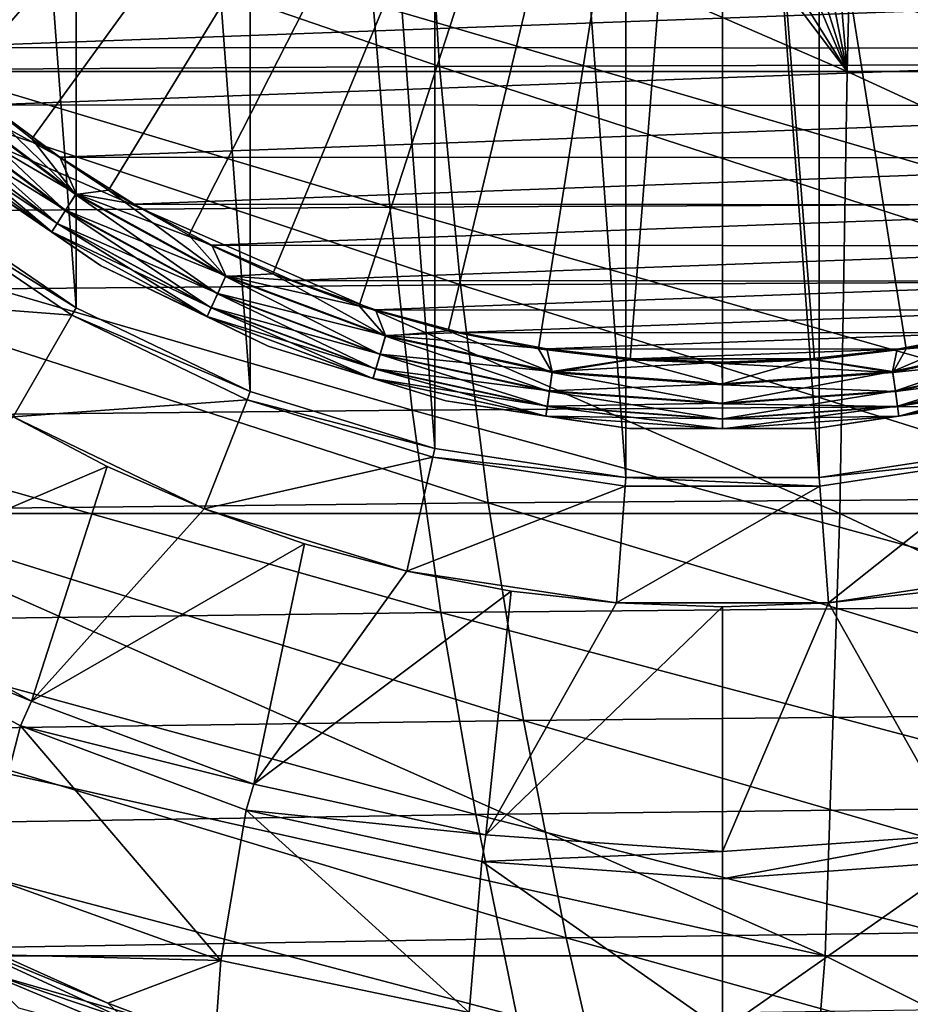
# Model space of a CAD drawing. Header units: metres. Extents: x -82 to 113, y -109 to 109.
# Tile 149 of 256: x 42.97 to 49.34, y -12.99 to -5.95. Entities that reach past the tile are written whole.
import ezdxf

# ---------------------------------------------------------------- set-up
doc = ezdxf.new("R2010")
doc.units = ezdxf.units.M
doc.layers.add('solid_20_382_013_XXX', color=7, linetype='CONTINUOUS')

msp = doc.modelspace()

# ---------------------------------------------------------------- linework, layer by layer
at = {"layer": 'solid_20_382_013_XXX'}
for points in [[(47.30872, -9.224131, -77), (45.9417, 9.018087, -77), (47.308769, 9.224134, -77)], [(47.30872, -9.224131, -77), (47.308769, 9.224134, -77), (48.691231, -9.224134, -77)], [(48.691231, -9.224134, -77), (47.308769, 9.224134, -77), (48.69128, 9.224131, -77)], [(48.691231, -9.224134, -77), (48.69128, 9.224131, -77), (50.0583, -9.018087, -77)], [(50.0583, -9.018087, -77), (48.69128, 9.224131, -77), (50.058353, 9.018075, -77)], [(45.941647, -9.018075, -77), (44.620674, 8.610613, -77), (45.9417, 9.018087, -77)], [(45.941647, -9.018075, -77), (45.9417, 9.018087, -77), (47.30872, -9.224131, -77)], [(44.620632, -8.610595, -77), (43.374985, 8.010726, -77), (44.620674, 8.610613, -77)], [(44.620632, -8.610595, -77), (44.620674, 8.610613, -77), (45.941647, -9.018075, -77)], [(43.374943, -8.010703, -77), (42.232754, 7.231968, -77), (43.374985, 8.010726, -77)], [(43.374943, -8.010703, -77), (43.374985, 8.010726, -77), (44.620632, -8.610595, -77)], [(42.2327, -7.231925, -77), (42.232754, 7.231968, -77), (43.374943, -8.010703, -77)], [(48, 0, -1.04465), (42.054142, -5.945875, -1.191425), (42.538979, -6.394052, -1.191425)], [(48, 0, -1.04465), (42.538979, -6.394052, -1.191425), (43.057484, -6.802808, -1.191425)], [(48, 0, -1.04465), (43.057484, -6.802808, -1.191425), (43.606461, -7.169622, -1.191425)], [(48, 0, -1.04465), (43.606461, -7.169622, -1.191425), (44.182526, -7.492234, -1.191425)], [(48, 0, -1.04465), (44.182526, -7.492234, -1.191425), (44.782127, -7.768653, -1.191425)], [(48, 0, -1.04465), (44.782127, -7.768653, -1.191425), (45.401569, -7.997177, -1.191425)], [(48, 0, -1.04465), (45.401569, -7.997177, -1.191425), (46.037029, -8.176394, -1.191425)], [(48, 0, -1.04465), (46.037029, -8.176394, -1.191425), (46.684593, -8.305202, -1.191425)], [(48, 0, -1.04465), (46.684593, -8.305202, -1.191425), (47.340267, -8.382806, -1.191425)], [(48, 0, -1.04465), (47.340267, -8.382806, -1.191425), (48.000008, -8.408726, -1.191425)], [(48, 0, -1.04465), (48.000008, -8.408726, -1.191425), (48.659748, -8.382804, -1.191425)], [(48, 0, -1.04465), (48.659748, -8.382804, -1.191425), (49.315422, -8.3052, -1.191425)], [(48, 0, -1.04465), (49.315422, -8.3052, -1.191425), (49.962982, -8.176391, -1.191425)], [(48, 0, -1.04465), (49.962982, -8.176391, -1.191425), (50.598446, -7.997172, -1.191425)], [(48, 0, -1.04465), (50.598446, -7.997172, -1.191425), (51.217884, -7.768648, -1.191425)], [(48, 0, -1.04465), (51.217884, -7.768648, -1.191425), (51.817486, -7.492228, -1.191425)], [(48, 0, -1.04465), (51.817486, -7.492228, -1.191425), (52.393551, -7.169615, -1.191425)], [(48, 0, -1.04465), (52.393551, -7.169615, -1.191425), (52.942528, -6.8028, -1.191425)], [(48, 0, -1.04465), (52.942528, -6.8028, -1.191425), (53.461033, -6.394043, -1.191425)], [(48, 0, -1.04465), (53.461033, -6.394043, -1.191425), (53.945869, -5.945865, -1.191425)], [(48.89362, -6.320729, -23.577753), (41.591419, -3.158785, -23.438208), (41.591419, -6.320729, -23.438208)], [(48.89362, -6.320729, -23.577753), (46.503254, -3.163818, -23.527746), (41.591419, -3.158785, -23.438208)], [(48.89362, -6.320729, -23.577753), (47.04372, -3.366828, -23.53853), (46.503254, -3.163818, -23.527746)], [(55.861786, -6.320729, -23.743919), (49.494446, -3.164906, -23.589575), (48.963856, -3.364667, -23.578234)], [(48.89362, -6.320729, -23.577753), (47.678242, -3.485179, -23.551413), (47.04372, -3.366828, -23.53853)], [(48.89362, -6.320729, -23.577753), (48.963856, -3.364667, -23.578234), (48.647923, -3.439505, -23.571554)], [(48.89362, -6.320729, -23.577753), (55.861786, -6.320729, -23.743919), (48.963856, -3.364667, -23.578234)], [(48.89362, -6.320729, -23.577753), (48.647923, -3.439505, -23.571554), (48.326508, -3.484737, -23.564819)], [(48.89362, -6.320729, -23.577753), (48.002174, -3.499999, -23.558081), (47.678242, -3.485179, -23.551413)], [(48.89362, -6.320729, -23.577753), (48.326508, -3.484737, -23.564819), (48.002174, -3.499999, -23.558081)], [(50.508923, -6.271098, 32.025803), (50.359615, -4.711936, 32.067299), (45.879898, -4.718486, 32.147881)], [(45.976154, -6.284601, 32.10313), (45.879898, -4.718486, 32.147881), (41.460419, -4.735878, 32.209003)], [(45.976154, -6.284601, 32.10313), (41.460419, -4.735878, 32.209003), (41.515984, -6.311185, 32.161461)], [(50.508923, -6.271098, 32.025803), (45.879898, -4.718486, 32.147881), (45.976154, -6.284601, 32.10313)], [(54.160679, -5.710167, -19.200001), (42.277557, -6.149277, -19.200001), (41.833347, -5.703718, -19.200001)], [(54.160679, -5.710167, -19.200001), (53.71603, -6.155238, -19.200001), (42.277557, -6.149277, -19.200001)], [(45.50174, -5.838968, 26.947769), (45.619076, -7.291907, 26.997969), (40.848305, -5.865589, 26.888081)], [(50.229362, -5.82642, 27.028347), (50.402534, -7.270938, 27.074776), (45.50174, -5.838968, 26.947769)], [(50.402534, -7.270938, 27.074776), (45.619076, -7.291907, 26.997969), (45.50174, -5.838968, 26.947769)], [(45.619076, -7.291907, 26.997969), (40.91943, -7.3288, 26.941359), (40.848305, -5.865589, 26.888081)], [(53.71603, -6.155238, -19.200001), (42.753796, -6.560284, -19.200001), (42.277557, -6.149277, -19.200001)], [(53.71603, -6.155238, -19.200001), (53.23938, -6.565737, -19.200001), (42.753796, -6.560284, -19.200001)], [(46.124413, -7.847358, 32.045174), (45.976154, -6.284601, 32.10313), (41.515984, -6.311185, 32.161461)], [(46.124413, -7.847358, 32.045174), (41.515984, -6.311185, 32.161461), (41.612083, -7.884831, 32.100021)], [(48.840656, -9.482674, -23.578005), (41.591419, -6.320729, -23.438208), (41.591419, -9.482674, -23.438208)], [(48.840656, -9.482674, -23.578005), (48.89362, -6.320729, -23.577753), (41.591419, -6.320729, -23.438208)], [(50.717796, -7.824518, 31.972084), (50.508923, -6.271098, 32.025803), (45.976154, -6.284601, 32.10313)], [(50.717796, -7.824518, 31.972084), (45.976154, -6.284601, 32.10313), (46.124413, -7.847358, 32.045174)], [(48.840656, -9.482674, -23.578005), (55.760647, -9.482674, -23.74416), (48.89362, -6.320729, -23.577753)], [(55.760647, -9.482674, -23.74416), (55.861786, -6.320729, -23.743919), (48.89362, -6.320729, -23.577753)], [(42.39394, -6.469739, -1.217874), (43.371742, -7.201712, -1.217874), (42.538979, -6.394052, -1.191425)], [(43.371742, -7.201712, -1.217874), (43.057484, -6.802808, -1.191425), (42.538979, -6.394052, -1.191425)], [(42.304111, -6.573406, -1.289755), (43.297581, -7.317108, -1.289755), (42.39394, -6.469739, -1.217874)], [(42.306629, -6.570502, -19.104416), (42.397987, -6.465066, -19.175528), (43.375084, -7.19651, -19.175528)], [(43.297581, -7.317108, -1.289755), (43.371742, -7.201712, -1.217874), (42.39394, -6.469739, -1.217874)], [(42.397987, -6.465066, -19.175528), (42.753796, -6.560284, -19.200001), (43.259304, -6.934392, -19.200001)], [(43.375084, -7.19651, -19.175528), (42.397987, -6.465066, -19.175528), (43.259304, -6.934392, -19.200001)], [(42.232994, -6.655478, -1.400161), (43.238869, -7.408465, -1.400161), (42.304111, -6.573406, -1.289755)], [(42.306629, -6.570502, -19.104416), (43.29966, -7.313875, -19.104416), (42.234154, -6.654143, -18.993639)], [(43.238869, -7.408465, -1.400161), (43.297581, -7.317108, -1.289755), (42.304111, -6.573406, -1.289755)], [(42.306629, -6.570502, -19.104416), (43.375084, -7.19651, -19.175528), (43.29966, -7.313875, -19.104416)], [(53.23938, -6.565737, -19.200001), (43.259304, -6.934392, -19.200001), (42.753796, -6.560284, -19.200001)], [(53.23938, -6.565737, -19.200001), (52.733467, -6.939327, -19.200001), (43.259304, -6.934392, -19.200001)], [(42.232994, -6.655478, -1.400161), (42.187412, -6.708082, -1.538501), (43.201237, -7.467021, -1.538501)], [(42.234154, -6.654143, -18.993639), (43.239822, -7.406979, -18.993639), (42.187672, -6.707787, -18.854061)], [(42.232994, -6.655478, -1.400161), (43.201237, -7.467021, -1.538501), (43.238869, -7.408465, -1.400161)], [(43.29966, -7.313875, -19.104416), (43.239822, -7.406979, -18.993639), (42.234154, -6.654143, -18.993639)], [(43.201237, -7.467021, -1.538501), (42.187412, -6.708082, -1.538501), (42.450947, -6.958306, -1.691349)], [(42.187672, -6.707787, -18.854061), (43.20145, -7.466692, -18.854061), (42.450947, -6.958306, -18.700001)], [(43.239822, -7.406979, -18.993639), (43.20145, -7.466692, -18.854061), (42.187672, -6.707787, -18.854061)], [(43.371742, -7.201712, -1.217874), (43.606461, -7.169622, -1.191425), (43.057484, -6.802808, -1.191425)], [(43.20145, -7.466692, -18.854061), (43.550007, -7.707631, -18.700001), (42.450947, -6.958306, -18.700001)], [(42.450947, -6.958306, -1.691349), (42.450947, -6.958306, -18.700001), (43.550007, -7.707631, -18.700001)], [(43.550007, -7.707631, -1.691349), (42.450947, -6.958306, -1.691349), (43.550007, -7.707631, -18.700001)], [(43.201237, -7.467021, -1.538501), (42.450947, -6.958306, -1.691349), (43.550007, -7.707631, -1.691349)], [(52.733467, -6.939327, -19.200001), (43.79142, -7.269652, -19.200001), (43.259304, -6.934392, -19.200001)], [(43.375084, -7.19651, -19.175528), (43.259304, -6.934392, -19.200001), (43.79142, -7.269652, -19.200001)], [(52.733467, -6.939327, -19.200001), (52.200985, -7.274044, -19.200001), (43.79142, -7.269652, -19.200001)], [(43.371742, -7.201712, -1.217874), (44.44376, -7.787079, -1.217874), (43.606461, -7.169622, -1.191425)], [(44.44376, -7.787079, -1.217874), (44.182526, -7.492234, -1.191425), (43.606461, -7.169622, -1.191425)], [(42.193836, -7.280614, -76), (42.232723, -7.231945, -76), (43.374966, -8.010715, -76)], [(42.2327, -7.231925, -77), (43.374943, -8.010703, -77), (42.232723, -7.231945, -76)], [(43.374943, -8.010703, -77), (43.374966, -8.010715, -76), (42.232723, -7.231945, -76)], [(43.297581, -7.317108, -1.289755), (44.386776, -7.911854, -1.289755), (43.371742, -7.201712, -1.217874)], [(43.29966, -7.313875, -19.104416), (43.375084, -7.19651, -19.175528), (44.446327, -7.781455, -19.175528)], [(44.386776, -7.911854, -1.289755), (44.44376, -7.787079, -1.217874), (43.371742, -7.201712, -1.217874)], [(43.375084, -7.19651, -19.175528), (43.79142, -7.269652, -19.200001), (44.347111, -7.564153, -19.200001)], [(44.446327, -7.781455, -19.175528), (43.375084, -7.19651, -19.175528), (44.347111, -7.564153, -19.200001)], [(45.619076, -7.291907, 26.997969), (45.780403, -8.742126, 27.059628), (40.91943, -7.3288, 26.941359)], [(42.193897, -7.280664, -75.937698), (43.343815, -8.064668, -75.937698), (41.671589, -7.935597, -75.099998)], [(43.343895, -8.064713, -76), (42.193897, -7.280664, -75.937698), (42.193836, -7.280614, -76)], [(43.343895, -8.064713, -76), (42.193836, -7.280614, -76), (43.374966, -8.010715, -76)], [(43.343895, -8.064713, -76), (43.343815, -8.064668, -75.937698), (42.193897, -7.280664, -75.937698)], [(43.238869, -7.408465, -1.400161), (44.341663, -8.010637, -1.400161), (43.297581, -7.317108, -1.289755)], [(43.29966, -7.313875, -19.104416), (44.388374, -7.908359, -19.104416), (43.239822, -7.406979, -18.993639)], [(44.341663, -8.010637, -1.400161), (44.386776, -7.911854, -1.289755), (43.297581, -7.317108, -1.289755)], [(43.29966, -7.313875, -19.104416), (44.446327, -7.781455, -19.175528), (44.388374, -7.908359, -19.104416)], [(52.200985, -7.274044, -19.200001), (44.347111, -7.564153, -19.200001), (43.79142, -7.269652, -19.200001)], [(52.200985, -7.274044, -19.200001), (51.64497, -7.567971, -19.200001), (44.347111, -7.564153, -19.200001)], [(50.402534, -7.270938, 27.074776), (50.626827, -8.710622, 27.131794), (45.619076, -7.291907, 26.997969)], [(50.626827, -8.710622, 27.131794), (45.780403, -8.742126, 27.059628), (45.619076, -7.291907, 26.997969)], [(45.780403, -8.742126, 27.059628), (41.023819, -8.790736, 27.006689), (40.91943, -7.3288, 26.941359)], [(43.238869, -7.408465, -1.400161), (43.201237, -7.467021, -1.538501), (44.312748, -8.073953, -1.538501)], [(43.239822, -7.406979, -18.993639), (44.3424, -8.00903, -18.993639), (43.20145, -7.466692, -18.854061)], [(43.238869, -7.408465, -1.400161), (44.312748, -8.073953, -1.538501), (44.341663, -8.010637, -1.400161)], [(44.388374, -7.908359, -19.104416), (44.3424, -8.00903, -18.993639), (43.239822, -7.406979, -18.993639)], [(44.312748, -8.073953, -1.538501), (43.201237, -7.467021, -1.538501), (43.550007, -7.707631, -1.691349)], [(43.20145, -7.466692, -18.854061), (44.312912, -8.073597, -18.854061), (43.550007, -7.707631, -18.700001)], [(44.3424, -8.00903, -18.993639), (44.312912, -8.073597, -18.854061), (43.20145, -7.466692, -18.854061)], [(44.44376, -7.787079, -1.217874), (44.782127, -7.768653, -1.191425), (44.182526, -7.492234, -1.191425)], [(51.64497, -7.567971, -19.200001), (44.923351, -7.816279, -19.200001), (44.347111, -7.564153, -19.200001)], [(44.446327, -7.781455, -19.175528), (44.347111, -7.564153, -19.200001), (44.923351, -7.816279, -19.200001)], [(51.64497, -7.567971, -19.200001), (51.068462, -7.819496, -19.200001), (44.923351, -7.816279, -19.200001)], [(44.312912, -8.073597, -18.854061), (44.748474, -8.28478, -18.700001), (43.550007, -7.707631, -18.700001)], [(43.550007, -7.707631, -1.691349), (43.550007, -7.707631, -18.700001), (44.748474, -8.28478, -18.700001)], [(44.748474, -8.28478, -1.691349), (43.550007, -7.707631, -1.691349), (44.748474, -8.28478, -18.700001)], [(44.312748, -8.073953, -1.538501), (43.550007, -7.707631, -1.691349), (44.748474, -8.28478, -1.691349)], [(44.386776, -7.911854, -1.289755), (45.54953, -8.345538, -1.289755), (44.44376, -7.787079, -1.217874)], [(44.388374, -7.908359, -19.104416), (44.446327, -7.781455, -19.175528), (45.589916, -8.207991, -19.175528)], [(44.44376, -7.787079, -1.217874), (45.588173, -8.213923, -1.217874), (44.782127, -7.768653, -1.191425)], [(45.54953, -8.345538, -1.289755), (45.588173, -8.213923, -1.217874), (44.44376, -7.787079, -1.217874)], [(44.446327, -7.781455, -19.175528), (44.923351, -7.816279, -19.200001), (45.516853, -8.024586, -19.200001)], [(45.589916, -8.207991, -19.175528), (44.446327, -7.781455, -19.175528), (45.516853, -8.024586, -19.200001)], [(45.588173, -8.213923, -1.217874), (45.401569, -7.997177, -1.191425), (44.782127, -7.768653, -1.191425)], [(46.32468, -9.406759, 31.974007), (46.124413, -7.847358, 32.045174), (41.612083, -7.884831, 32.100021)], [(46.32468, -9.406759, 31.974007), (41.612083, -7.884831, 32.100021), (41.748714, -9.456818, 32.024681)], [(51.068462, -7.819496, -19.200001), (45.516853, -8.024586, -19.200001), (44.923351, -7.816279, -19.200001)], [(51.068462, -7.819496, -19.200001), (50.474743, -8.027182, -19.200001), (45.516853, -8.024586, -19.200001)], [(50.986229, -9.372197, 31.906141), (50.717796, -7.824518, 31.972084), (46.124413, -7.847358, 32.045174)], [(50.986229, -9.372197, 31.906141), (46.124413, -7.847358, 32.045174), (46.32468, -9.406759, 31.974007)], [(43.343815, -8.064668, -75.937698), (42.924973, -8.790141, -75.099998), (41.671589, -7.935597, -75.099998)], [(44.341663, -8.010637, -1.400161), (45.518932, -8.449737, -1.400161), (44.386776, -7.911854, -1.289755)], [(44.388374, -7.908359, -19.104416), (45.550613, -8.341851, -19.104416), (44.3424, -8.00903, -18.993639)], [(45.518932, -8.449737, -1.400161), (45.54953, -8.345538, -1.289755), (44.386776, -7.911854, -1.289755)], [(44.388374, -7.908359, -19.104416), (45.589916, -8.207991, -19.175528), (45.550613, -8.341851, -19.104416)], [(43.343895, -8.064713, -76), (43.374966, -8.010715, -76), (44.620655, -8.610604, -76)], [(43.374943, -8.010703, -77), (44.620632, -8.610595, -77), (43.374966, -8.010715, -76)], [(44.620632, -8.610595, -77), (44.620655, -8.610604, -76), (43.374966, -8.010715, -76)], [(44.341663, -8.010637, -1.400161), (44.312748, -8.073953, -1.538501), (45.499325, -8.516521, -1.538501)], [(44.3424, -8.00903, -18.993639), (45.519432, -8.448041, -18.993639), (44.312912, -8.073597, -18.854061)], [(44.341663, -8.010637, -1.400161), (45.499325, -8.516521, -1.538501), (45.518932, -8.449737, -1.400161)], [(45.550613, -8.341851, -19.104416), (45.519432, -8.448041, -18.993639), (44.3424, -8.00903, -18.993639)], [(45.588173, -8.213923, -1.217874), (46.037029, -8.176394, -1.191425), (45.401569, -7.997177, -1.191425)], [(50.474743, -8.027182, -19.200001), (46.12421, -8.187881, -19.200001), (45.516853, -8.024586, -19.200001)], [(45.589916, -8.207991, -19.175528), (45.516853, -8.024586, -19.200001), (46.12421, -8.187881, -19.200001)], [(50.474743, -8.027182, -19.200001), (49.867207, -8.189842, -19.200001), (46.12421, -8.187881, -19.200001)], [(43.343815, -8.064668, -75.937698), (44.597878, -8.668591, -75.937698), (42.924973, -8.790141, -75.099998)], [(44.597874, -8.66859, -76), (44.597878, -8.668591, -75.937698), (43.343815, -8.064668, -75.937698)], [(44.597874, -8.66859, -76), (43.343815, -8.064668, -75.937698), (43.343895, -8.064713, -76)], [(44.597874, -8.66859, -76), (43.343895, -8.064713, -76), (44.620655, -8.610604, -76)], [(45.499325, -8.516521, -1.538501), (44.312748, -8.073953, -1.538501), (44.748474, -8.28478, -1.691349)], [(44.312912, -8.073597, -18.854061), (45.499435, -8.516147, -18.854061), (44.748474, -8.28478, -18.700001)], [(45.519432, -8.448041, -18.993639), (45.499435, -8.516147, -18.854061), (44.312912, -8.073597, -18.854061)], [(45.54953, -8.345538, -1.289755), (46.762165, -8.609331, -1.289755), (45.588173, -8.213923, -1.217874)], [(45.550613, -8.341851, -19.104416), (45.589916, -8.207991, -19.175528), (46.782566, -8.467436, -19.175528)], [(45.588173, -8.213923, -1.217874), (46.781685, -8.473557, -1.217874), (46.037029, -8.176394, -1.191425)], [(46.762165, -8.609331, -1.289755), (46.781685, -8.473557, -1.217874), (45.588173, -8.213923, -1.217874)], [(45.589916, -8.207991, -19.175528), (46.12421, -8.187881, -19.200001), (46.742149, -8.305287, -19.200001)], [(46.782566, -8.467436, -19.175528), (45.589916, -8.207991, -19.175528), (46.742149, -8.305287, -19.200001)], [(46.781685, -8.473557, -1.217874), (46.684593, -8.305202, -1.191425), (46.037029, -8.176394, -1.191425)], [(49.867207, -8.189842, -19.200001), (46.742149, -8.305287, -19.200001), (46.12421, -8.187881, -19.200001)], [(49.867207, -8.189842, -19.200001), (49.249142, -8.306602, -19.200001), (46.742149, -8.305287, -19.200001)], [(49.217434, -8.467436, -19.175528), (49.249142, -8.306602, -19.200001), (49.867207, -8.189842, -19.200001)], [(50.410084, -8.207991, -19.175528), (49.217434, -8.467436, -19.175528), (49.867207, -8.189842, -19.200001)], [(49.237289, -8.605527, -19.104416), (49.217434, -8.467436, -19.175528), (50.410084, -8.207991, -19.175528)], [(49.218315, -8.473557, -1.217874), (50.411827, -8.213923, -1.217874), (49.315422, -8.3052, -1.191425)], [(50.45047, -8.345538, -1.289755), (50.411827, -8.213923, -1.217874), (49.218315, -8.473557, -1.217874)], [(49.237289, -8.605527, -19.104416), (50.410084, -8.207991, -19.175528), (50.449387, -8.341851, -19.104416)], [(50.411827, -8.213923, -1.217874), (49.962982, -8.176391, -1.191425), (49.315422, -8.3052, -1.191425)], [(45.499435, -8.516147, -18.854061), (46.019569, -8.67686, -18.700001), (44.748474, -8.28478, -18.700001)], [(44.748474, -8.28478, -1.691349), (44.748474, -8.28478, -18.700001), (46.019569, -8.67686, -18.700001)], [(46.019573, -8.67686, -1.691349), (44.748474, -8.28478, -1.691349), (46.019569, -8.67686, -18.700001)], [(45.499325, -8.516521, -1.538501), (44.748474, -8.28478, -1.691349), (46.019573, -8.67686, -1.691349)], [(46.781685, -8.473557, -1.217874), (47.340267, -8.382806, -1.191425), (46.684593, -8.305202, -1.191425)], [(49.249142, -8.306602, -19.200001), (47.367069, -8.376121, -19.200001), (46.742149, -8.305287, -19.200001)], [(46.782566, -8.467436, -19.175528), (46.742149, -8.305287, -19.200001), (47.367069, -8.376121, -19.200001)], [(49.249142, -8.306602, -19.200001), (48.624146, -8.37678, -19.200001), (47.367069, -8.376121, -19.200001)], [(49.217434, -8.467436, -19.175528), (48.624146, -8.37678, -19.200001), (49.249142, -8.306602, -19.200001)], [(49.218315, -8.473557, -1.217874), (49.315422, -8.3052, -1.191425), (48.659748, -8.382804, -1.191425)], [(45.518932, -8.449737, -1.400161), (46.746712, -8.716823, -1.400161), (45.54953, -8.345538, -1.289755)], [(45.550613, -8.341851, -19.104416), (46.762711, -8.605527, -19.104416), (45.519432, -8.448041, -18.993639)], [(46.746712, -8.716823, -1.400161), (46.762165, -8.609331, -1.289755), (45.54953, -8.345538, -1.289755)], [(45.550613, -8.341851, -19.104416), (46.782566, -8.467436, -19.175528), (46.762711, -8.605527, -19.104416)], [(46.782566, -8.467436, -19.175528), (47.367069, -8.376121, -19.200001), (47.995594, -8.399997, -19.200001)], [(48.624146, -8.37678, -19.200001), (47.995594, -8.399997, -19.200001), (47.367069, -8.376121, -19.200001)], [(48, -8.554508, -19.175528), (47.995594, -8.399997, -19.200001), (48.624146, -8.37678, -19.200001)], [(49.217434, -8.467436, -19.175528), (48, -8.554508, -19.175528), (48.624146, -8.37678, -19.200001)], [(49.237835, -8.609331, -1.289755), (50.45047, -8.345538, -1.289755), (49.218315, -8.473557, -1.217874)], [(49.237289, -8.605527, -19.104416), (50.449387, -8.341851, -19.104416), (49.25304, -8.715074, -18.993639)], [(50.481068, -8.449737, -1.400161), (50.45047, -8.345538, -1.289755), (49.237835, -8.609331, -1.289755)], [(50.449387, -8.341851, -19.104416), (50.480568, -8.448041, -18.993639), (49.25304, -8.715074, -18.993639)], [(45.518932, -8.449737, -1.400161), (45.499325, -8.516521, -1.538501), (46.736805, -8.785719, -1.538501)], [(45.519432, -8.448041, -18.993639), (46.74696, -8.715074, -18.993639), (45.499435, -8.516147, -18.854061)], [(45.518932, -8.449737, -1.400161), (46.736805, -8.785719, -1.538501), (46.746712, -8.716823, -1.400161)], [(46.762711, -8.605527, -19.104416), (46.74696, -8.715074, -18.993639), (45.519432, -8.448041, -18.993639)], [(46.781685, -8.473557, -1.217874), (48, -8.560692, -1.217874), (47.340267, -8.382806, -1.191425)], [(48, -8.554508, -19.175528), (46.782566, -8.467436, -19.175528), (47.995594, -8.399997, -19.200001)], [(48, -8.560692, -1.217874), (48.000008, -8.408726, -1.191425), (47.340267, -8.382806, -1.191425)], [(48, -8.560692, -1.217874), (49.218315, -8.473557, -1.217874), (48.000008, -8.408726, -1.191425)], [(49.218315, -8.473557, -1.217874), (48.659748, -8.382804, -1.191425), (48.000008, -8.408726, -1.191425)], [(49.253288, -8.716823, -1.400161), (50.481068, -8.449737, -1.400161), (49.237835, -8.609331, -1.289755)], [(49.25304, -8.715074, -18.993639), (50.480568, -8.448041, -18.993639), (49.263142, -8.785332, -18.854061)], [(49.253288, -8.716823, -1.400161), (50.500675, -8.516521, -1.538501), (50.481068, -8.449737, -1.400161)], [(50.480568, -8.448041, -18.993639), (50.500565, -8.516147, -18.854061), (49.263142, -8.785332, -18.854061)], [(46.736805, -8.785719, -1.538501), (45.499325, -8.516521, -1.538501), (46.019573, -8.67686, -1.691349)], [(45.499435, -8.516147, -18.854061), (46.736858, -8.785332, -18.854061), (46.019569, -8.67686, -18.700001)], [(46.74696, -8.715074, -18.993639), (46.736858, -8.785332, -18.854061), (45.499435, -8.516147, -18.854061)], [(46.762165, -8.609331, -1.289755), (48, -8.697863, -1.289755), (46.781685, -8.473557, -1.217874)], [(46.762711, -8.605527, -19.104416), (46.782566, -8.467436, -19.175528), (48, -8.554508, -19.175528)], [(48, -8.697863, -1.289755), (48, -8.560692, -1.217874), (46.781685, -8.473557, -1.217874)], [(48, -8.694019, -19.104416), (48, -8.554508, -19.175528), (49.217434, -8.467436, -19.175528)], [(48, -8.694019, -19.104416), (49.217434, -8.467436, -19.175528), (49.237289, -8.605527, -19.104416)], [(49.237835, -8.609331, -1.289755), (49.218315, -8.473557, -1.217874), (48, -8.560692, -1.217874)], [(49.253288, -8.716823, -1.400161), (49.263195, -8.785719, -1.538501), (50.500675, -8.516521, -1.538501)], [(49.263142, -8.785332, -18.854061), (50.500565, -8.516147, -18.854061), (49.980442, -8.676857, -18.700001)], [(50.500675, -8.516521, -1.538501), (49.263195, -8.785719, -1.538501), (49.980442, -8.676857, -1.691349)], [(46.762711, -8.605527, -19.104416), (48, -8.554508, -19.175528), (48, -8.694019, -19.104416)], [(48, -8.697863, -1.289755), (49.237835, -8.609331, -1.289755), (48, -8.560692, -1.217874)], [(44.597874, -8.66859, -76), (44.620655, -8.610604, -76), (45.941673, -9.018082, -76)], [(44.620632, -8.610595, -77), (45.941647, -9.018075, -77), (44.620655, -8.610604, -76)], [(45.941647, -9.018075, -77), (45.941673, -9.018082, -76), (44.620655, -8.610604, -76)], [(46.746712, -8.716823, -1.400161), (48, -8.80646, -1.400161), (46.762165, -8.609331, -1.289755)], [(46.762711, -8.605527, -19.104416), (48, -8.694019, -19.104416), (46.74696, -8.715074, -18.993639)], [(48, -8.80646, -1.400161), (48, -8.697863, -1.289755), (46.762165, -8.609331, -1.289755)], [(49.237289, -8.605527, -19.104416), (49.25304, -8.715074, -18.993639), (48, -8.804693, -18.993639)], [(48, -8.694019, -19.104416), (49.237289, -8.605527, -19.104416), (48, -8.804693, -18.993639)], [(49.253288, -8.716823, -1.400161), (49.237835, -8.609331, -1.289755), (48, -8.697863, -1.289755)], [(44.597878, -8.668591, -75.937698), (44.291805, -9.448375, -75.099998), (42.924973, -8.790141, -75.099998)], [(44.597878, -8.668591, -75.937698), (45.927792, -9.078815, -75.937698), (44.291805, -9.448375, -75.099998)], [(45.927799, -9.078817, -76), (44.597874, -8.66859, -76), (45.941673, -9.018082, -76)], [(45.927799, -9.078817, -76), (44.597878, -8.668591, -75.937698), (44.597874, -8.66859, -76)], [(45.927799, -9.078817, -76), (45.927792, -9.078815, -75.937698), (44.597878, -8.668591, -75.937698)], [(50.626827, -8.710622, 27.131794), (50.902245, -10.145471, 27.199402), (45.780403, -8.742126, 27.059628)], [(46.736858, -8.785332, -18.854061), (47.334908, -8.875114, -18.700001), (46.019569, -8.67686, -18.700001)], [(46.019573, -8.67686, -1.691349), (46.019569, -8.67686, -18.700001), (47.334908, -8.875114, -18.700001)], [(47.334911, -8.875114, -1.691349), (46.019573, -8.67686, -1.691349), (47.334908, -8.875114, -18.700001)], [(46.736805, -8.785719, -1.538501), (46.019573, -8.67686, -1.691349), (47.334911, -8.875114, -1.691349)], [(46.746712, -8.716823, -1.400161), (46.736805, -8.785719, -1.538501), (48, -8.876064, -1.538501)], [(46.74696, -8.715074, -18.993639), (48, -8.804693, -18.993639), (46.736858, -8.785332, -18.854061)], [(46.746712, -8.716823, -1.400161), (48, -8.876064, -1.538501), (48, -8.80646, -1.400161)], [(48, -8.694019, -19.104416), (48, -8.804693, -18.993639), (46.74696, -8.715074, -18.993639)], [(48, -8.80646, -1.400161), (49.253288, -8.716823, -1.400161), (48, -8.697863, -1.289755)], [(49.25304, -8.715074, -18.993639), (49.263142, -8.785332, -18.854061), (48, -8.875673, -18.854061)], [(48, -8.804693, -18.993639), (49.25304, -8.715074, -18.993639), (48, -8.875673, -18.854061)], [(48, -8.80646, -1.400161), (49.263195, -8.785719, -1.538501), (49.253288, -8.716823, -1.400161)], [(49.263142, -8.785332, -18.854061), (49.980442, -8.676857, -18.700001), (48.665104, -8.875113, -18.700001)], [(48.665104, -8.875113, -1.691349), (48.665104, -8.875113, -18.700001), (49.980442, -8.676857, -18.700001)], [(49.980442, -8.676857, -1.691349), (48.665104, -8.875113, -1.691349), (49.980442, -8.676857, -18.700001)], [(49.263195, -8.785719, -1.538501), (48.665104, -8.875113, -1.691349), (49.980442, -8.676857, -1.691349)], [(45.780403, -8.742126, 27.059628), (45.985729, -10.189624, 27.132742), (41.023819, -8.790736, 27.006689)], [(45.985729, -10.189624, 27.132742), (41.161476, -10.251398, 27.084072), (41.023819, -8.790736, 27.006689)], [(42.924973, -8.790141, -67), (43.59605, -9.14482, -67), (41.566368, -10.010914, -65.25)], [(44.291805, -9.448375, -75.099998), (43.59605, -9.14482, -67), (42.924973, -8.790141, -67)], [(42.924973, -8.790141, -75.099998), (44.291805, -9.448375, -75.099998), (42.924973, -8.790141, -67)], [(50.902245, -10.145471, 27.199402), (45.985729, -10.189624, 27.132742), (45.780403, -8.742126, 27.059628)], [(48, -8.876064, -1.538501), (46.736805, -8.785719, -1.538501), (47.334911, -8.875114, -1.691349)], [(46.736858, -8.785332, -18.854061), (48, -8.875673, -18.854061), (47.334908, -8.875114, -18.700001)], [(48, -8.804693, -18.993639), (48, -8.875673, -18.854061), (46.736858, -8.785332, -18.854061)], [(48, -8.875673, -18.854061), (49.263142, -8.785332, -18.854061), (48.665104, -8.875113, -18.700001)], [(49.263195, -8.785719, -1.538501), (48, -8.876064, -1.538501), (48.665104, -8.875113, -1.691349)], [(48, -8.80646, -1.400161), (48, -8.876064, -1.538501), (49.263195, -8.785719, -1.538501)], [(48, -8.875673, -18.854061), (48.665104, -8.875113, -18.700001), (47.334908, -8.875114, -18.700001)], [(47.334911, -8.875114, -1.691349), (47.334908, -8.875114, -18.700001), (48.665104, -8.875113, -18.700001)], [(48.665104, -8.875113, -1.691349), (47.334911, -8.875114, -1.691349), (48.665104, -8.875113, -18.700001)], [(48, -8.876064, -1.538501), (47.334911, -8.875114, -1.691349), (48.665104, -8.875113, -1.691349)], [(45.927792, -9.078815, -75.937698), (45.74144, -9.895524, -75.099998), (44.291805, -9.448375, -75.099998)], [(45.927792, -9.078815, -75.937698), (47.304081, -9.28626, -75.937698), (45.74144, -9.895524, -75.099998)], [(47.304085, -9.286257, -76), (47.304081, -9.28626, -75.937698), (45.927792, -9.078815, -75.937698)], [(47.304085, -9.286257, -76), (45.927792, -9.078815, -75.937698), (45.927799, -9.078817, -76)], [(45.927799, -9.078817, -76), (45.941673, -9.018082, -76), (47.308746, -9.224133, -76)], [(47.304085, -9.286257, -76), (45.927799, -9.078817, -76), (47.308746, -9.224133, -76)], [(45.941647, -9.018075, -77), (47.30872, -9.224131, -77), (45.941673, -9.018082, -76)], [(47.30872, -9.224131, -77), (47.308746, -9.224133, -76), (45.941673, -9.018082, -76)], [(48.691231, -9.224134, -77), (50.0583, -9.018087, -77), (48.691254, -9.224133, -76)], [(50.0583, -9.018087, -77), (50.058327, -9.018082, -76), (48.691254, -9.224133, -76)], [(50.072201, -9.078817, -76), (48.691254, -9.224133, -76), (50.058327, -9.018082, -76)], [(50.072201, -9.078817, -76), (48.695915, -9.286257, -76), (48.691254, -9.224133, -76)], [(50.072201, -9.078817, -76), (48.695919, -9.28626, -75.937698), (48.695915, -9.286257, -76)], [(48.695919, -9.28626, -75.937698), (50.072208, -9.078815, -75.937698), (48.758556, -10.121615, -75.099998)], [(50.072201, -9.078817, -76), (50.072208, -9.078815, -75.937698), (48.695919, -9.28626, -75.937698)], [(50.072208, -9.078815, -75.937698), (50.25856, -9.895524, -75.099998), (48.758556, -10.121615, -75.099998)], [(43.59605, -9.14482, -67), (43.056591, -10.824636, -65.25), (41.566368, -10.010914, -65.25)], [(43.59605, -9.14482, -67), (44.291805, -9.448375, -67), (43.056591, -10.824636, -65.25)], [(44.291805, -9.448375, -75.099998), (44.291805, -9.448375, -67), (43.59605, -9.14482, -67)], [(48.695915, -9.286257, -76), (47.304085, -9.286257, -76), (47.308746, -9.224133, -76)], [(47.30872, -9.224131, -77), (48.691231, -9.224134, -77), (47.308746, -9.224133, -76)], [(48.695915, -9.286257, -76), (47.308746, -9.224133, -76), (48.691254, -9.224133, -76)], [(48.691231, -9.224134, -77), (48.691254, -9.224133, -76), (47.308746, -9.224133, -76)], [(47.304081, -9.28626, -75.937698), (47.241444, -10.121615, -75.099998), (45.74144, -9.895524, -75.099998)], [(48.695919, -9.28626, -75.937698), (48.758556, -10.121615, -75.099998), (47.241444, -10.121615, -75.099998)], [(47.304081, -9.28626, -75.937698), (48.695919, -9.28626, -75.937698), (47.241444, -10.121615, -75.099998)], [(48.695915, -9.286257, -76), (48.695919, -9.28626, -75.937698), (47.304081, -9.28626, -75.937698)], [(48.695915, -9.286257, -76), (47.304081, -9.28626, -75.937698), (47.304085, -9.286257, -76)], [(46.576946, -10.962803, 31.889629), (46.32468, -9.406759, 31.974007), (41.748714, -9.456818, 32.024681)], [(51.314228, -10.914134, 31.827974), (50.986229, -9.372197, 31.906141), (46.32468, -9.406759, 31.974007)], [(51.314228, -10.914134, 31.827974), (46.32468, -9.406759, 31.974007), (46.576946, -10.962803, 31.889629)], [(48.734554, -12.644617, -23.577177), (41.591419, -9.482674, -23.438208), (41.591419, -11.055748, -23.438208)], [(48.734554, -12.644617, -23.577177), (48.840656, -9.482674, -23.578005), (41.591419, -9.482674, -23.438208)], [(46.576946, -10.962803, 31.889629), (41.748714, -9.456818, 32.024681), (41.92588, -11.027143, 31.935442)], [(44.291805, -9.448375, -67), (45.008224, -9.69906, -67), (43.056591, -10.824636, -65.25)], [(45.74144, -9.895524, -75.099998), (45.008224, -9.69906, -67), (44.291805, -9.448375, -67)], [(44.291805, -9.448375, -75.099998), (45.74144, -9.895524, -75.099998), (44.291805, -9.448375, -67)], [(48.734554, -12.644617, -23.577177), (55.557926, -12.644617, -23.741896), (48.840656, -9.482674, -23.578005)], [(55.557926, -12.644617, -23.741896), (55.760647, -9.482674, -23.74416), (48.840656, -9.482674, -23.578005)], [(45.008224, -9.69906, -67), (44.647339, -11.417953, -65.25), (43.056591, -10.824636, -65.25)], [(45.008224, -9.69906, -67), (45.74144, -9.895524, -67), (44.647339, -11.417953, -65.25)], [(45.74144, -9.895524, -75.099998), (45.74144, -9.895524, -67), (45.008224, -9.69906, -67)], [(45.74144, -9.895524, -67), (46.487247, -10.036636, -67), (44.647339, -11.417953, -65.25)], [(47.241444, -10.121615, -75.099998), (46.487247, -10.036636, -67), (45.74144, -9.895524, -67)], [(45.74144, -9.895524, -75.099998), (47.241444, -10.121615, -75.099998), (45.74144, -9.895524, -67)], [(50.25856, -9.895524, -75.099998), (49.512753, -10.036636, -67), (48.758556, -10.121615, -67)], [(48.758556, -10.121615, -75.099998), (50.25856, -9.895524, -75.099998), (48.758556, -10.121615, -67)], [(41.566376, -10.010917, -55.421139), (43.056561, -10.824621, -55.421139), (41.461784, -10.173711, -55.227642)], [(41.566368, -10.010914, -65.25), (43.056591, -10.824636, -65.25), (41.566376, -10.010917, -55.421139)], [(43.056591, -10.824636, -65.25), (43.056561, -10.824621, -55.421139), (41.566376, -10.010917, -55.421139)], [(46.487247, -10.036636, -67), (46.306477, -11.778879, -65.25), (44.647339, -11.417953, -65.25)], [(46.487247, -10.036636, -67), (47.241444, -10.121615, -67), (46.306477, -11.778879, -65.25)], [(47.241444, -10.121615, -75.099998), (47.241444, -10.121615, -67), (46.487247, -10.036636, -67)], [(48.758556, -10.121615, -67), (49.512753, -10.036636, -67), (49.693523, -11.778879, -65.25)], [(47.241444, -10.121615, -67), (48, -10.15, -67), (46.306477, -11.778879, -65.25)], [(48.758556, -10.121615, -75.099998), (48, -10.15, -67), (47.241444, -10.121615, -67)], [(47.241444, -10.121615, -75.099998), (48.758556, -10.121615, -75.099998), (47.241444, -10.121615, -67)], [(48.758556, -10.121615, -67), (49.693523, -11.778879, -65.25), (48, -11.9, -65.25)], [(48, -10.15, -67), (48.758556, -10.121615, -67), (48, -11.9, -65.25)], [(48.758556, -10.121615, -75.099998), (48.758556, -10.121615, -67), (48, -10.15, -67)], [(45.985729, -10.189624, 27.132742), (46.235054, -11.6344, 27.217316), (41.161476, -10.251398, 27.084072)], [(41.461769, -10.173697, -55), (42.976181, -11.000628, -55), (42.700405, -12.063573, -55)], [(42.976147, -11.000616, -55.227642), (42.976181, -11.000628, -55), (41.461769, -10.173697, -55)], [(41.461784, -10.173711, -55.227642), (42.976147, -11.000616, -55.227642), (41.461769, -10.173697, -55)], [(43.056561, -10.824621, -55.421139), (42.976147, -11.000616, -55.227642), (41.461784, -10.173711, -55.227642)], [(50.902245, -10.145471, 27.199402), (51.228779, -11.575484, 27.277599), (45.985729, -10.189624, 27.132742)], [(51.228779, -11.575484, 27.277599), (46.235054, -11.6344, 27.217316), (45.985729, -10.189624, 27.132742)], [(48, -10.15, -67), (48, -11.9, -65.25), (46.306477, -11.778879, -65.25)], [(46.235054, -11.6344, 27.217316), (41.332397, -11.710786, 27.173508), (41.161476, -10.251398, 27.084072)], [(43.056561, -10.824621, -55.421139), (44.647381, -11.417967, -55.421139), (42.976147, -11.000616, -55.227642)], [(44.647339, -11.417953, -65.25), (44.647381, -11.417967, -55.421139), (43.056561, -10.824621, -55.421139)], [(43.056591, -10.824636, -65.25), (44.647339, -11.417953, -65.25), (43.056561, -10.824621, -55.421139)], [(51.70179, -12.45033, 31.737581), (51.314228, -10.914134, 31.827974), (46.576946, -10.962803, 31.889629)], [(46.881222, -12.51549, 31.792044), (46.576946, -10.962803, 31.889629), (41.92588, -11.027143, 31.935442)], [(51.70179, -12.45033, 31.737581), (46.576946, -10.962803, 31.889629), (46.881222, -12.51549, 31.792044)], [(46.881222, -12.51549, 31.792044), (41.92588, -11.027143, 31.935442), (42.143578, -12.59581, 31.832304)], [(42.976181, -11.000628, -55), (44.409977, -12.677828, -55), (42.700405, -12.063573, -55)], [(42.976147, -11.000616, -55.227642), (44.592838, -11.603616, -55.227642), (42.976181, -11.000628, -55)], [(44.647381, -11.417967, -55.421139), (44.592838, -11.603616, -55.227642), (42.976147, -11.000616, -55.227642)], [(42.976181, -11.000628, -55), (44.59293, -11.603642, -55), (44.409977, -12.677828, -55)], [(44.592838, -11.603616, -55.227642), (44.59293, -11.603642, -55), (42.976181, -11.000628, -55)], [(48.734554, -12.644617, -23.577177), (41.591419, -11.055748, -23.438208), (41.591419, -12.644617, -23.438208)], [(44.647381, -11.417967, -55.421139), (46.306454, -11.778875, -55.421139), (44.592838, -11.603616, -55.227642)], [(44.647339, -11.417953, -65.25), (46.306477, -11.778879, -65.25), (44.647381, -11.417967, -55.421139)], [(46.306477, -11.778879, -65.25), (46.306454, -11.778875, -55.421139), (44.647381, -11.417967, -55.421139)], [(44.59293, -11.603642, -55), (46.187813, -13.051115, -55), (44.409977, -12.677828, -55)], [(44.592838, -11.603616, -55.227642), (46.278969, -11.970409, -55.227642), (44.59293, -11.603642, -55)], [(46.306454, -11.778875, -55.421139), (46.278969, -11.970409, -55.227642), (44.592838, -11.603616, -55.227642)], [(44.59293, -11.603642, -55), (46.279034, -11.970419, -55), (46.187813, -13.051115, -55)], [(46.278969, -11.970409, -55.227642), (46.279034, -11.970419, -55), (44.59293, -11.603642, -55)], [(51.228779, -11.575484, 27.277599), (51.606438, -13.000663, 27.366388), (46.235054, -11.6344, 27.217316)], [(46.235054, -11.6344, 27.217316), (46.52837, -13.076457, 27.313347), (41.332397, -11.710786, 27.173508)], [(51.606438, -13.000663, 27.366388), (46.52837, -13.076457, 27.313347), (46.235054, -11.6344, 27.217316)], [(46.52837, -13.076457, 27.313347), (41.536587, -13.1689, 27.274996), (41.332397, -11.710786, 27.173508)], [(46.306454, -11.778875, -55.421139), (48, -11.9, -55.421139), (46.278969, -11.970409, -55.227642)], [(48, -11.9, -65.25), (48, -11.9, -55.421139), (46.306454, -11.778875, -55.421139)], [(46.306477, -11.778879, -65.25), (48, -11.9, -65.25), (46.306454, -11.778875, -55.421139)], [(49.693546, -11.778875, -55.421139), (49.721031, -11.970409, -55.227642), (48, -12.093496, -55.227642)], [(48, -11.9, -55.421139), (49.693546, -11.778875, -55.421139), (48, -12.093496, -55.227642)], [(49.693523, -11.778879, -65.25), (49.693546, -11.778875, -55.421139), (48, -11.9, -55.421139)], [(48, -11.9, -65.25), (49.693523, -11.778879, -65.25), (48, -11.9, -55.421139)], [(48, -11.9, -55.421139), (48, -12.093496, -55.227642), (46.278969, -11.970409, -55.227642)], [(46.279034, -11.970419, -55), (48, -13.176327, -55), (46.187813, -13.051115, -55)], [(46.278969, -11.970409, -55.227642), (48, -12.093496, -55.227642), (46.279034, -11.970419, -55)], [(46.279034, -11.970419, -55), (48.000069, -12.093496, -55), (48, -13.176327, -55)], [(48, -12.093496, -55.227642), (48.000069, -12.093496, -55), (46.279034, -11.970419, -55)], [(49.721062, -11.970406, -55), (49.794125, -13.05361, -55), (48, -13.176327, -55)], [(48.000069, -12.093496, -55), (49.721062, -11.970406, -55), (48, -13.176327, -55)], [(49.721031, -11.970409, -55.227642), (48.000069, -12.093496, -55), (48, -12.093496, -55.227642)], [(49.721031, -11.970409, -55.227642), (49.721062, -11.970406, -55), (48.000069, -12.093496, -55)], [(42.83461, -12.637451, -52.300385), (42.700405, -12.063573, -55), (44.409977, -12.677828, -55)], [(52.148914, -13.980784, 31.634966), (51.70179, -12.45033, 31.737581), (46.881222, -12.51549, 31.792044)], [(47.237499, -14.064818, 31.681248), (46.881222, -12.51549, 31.792044), (42.143578, -12.59581, 31.832304)], [(42.39756, -12.487158, -52.206783), (43.723339, -13.097455, -51.676544), (42.698162, -12.751448, -51.801109)], [(43.601894, -12.983335, -51.984516), (43.723339, -13.097455, -51.676544), (42.39756, -12.487158, -52.206783)], [(42.83461, -12.637451, -52.300385), (43.601894, -12.983335, -51.984516), (42.39756, -12.487158, -52.206783)], [(52.148914, -13.980784, 31.634966), (46.881222, -12.51549, 31.792044), (47.237499, -14.064818, 31.681248)], [(47.237499, -14.064818, 31.681248), (42.143578, -12.59581, 31.832304), (42.40181, -14.162817, 31.715267)], [(48.476734, -15.806561, -23.573034), (41.591419, -12.644617, -23.438208), (41.591419, -15.806561, -23.438208)], [(48.476734, -15.806561, -23.573034), (48.734554, -12.644617, -23.577177), (41.591419, -12.644617, -23.438208)], [(42.83461, -12.637451, -52.300385), (44.409977, -12.677828, -55), (43.601894, -12.983335, -51.984516)], [(48.476734, -15.806561, -23.573034), (55.064808, -15.806561, -23.731956), (48.734554, -12.644617, -23.577177)], [(55.064808, -15.806561, -23.731956), (55.557926, -12.644617, -23.741896), (48.734554, -12.644617, -23.577177)], [(43.601894, -12.983335, -51.984516), (44.409977, -12.677828, -55), (44.368557, -13.27194, -51.691025)], [(44.368557, -13.27194, -51.691025), (44.409977, -12.677828, -55), (46.187813, -13.051115, -55)], [(42.698162, -12.751448, -51.801109), (44.039719, -13.313187, -51.303082), (42.966164, -13.019651, -51.431267)], [(43.723339, -13.097455, -51.676544), (44.039719, -13.313187, -51.303082), (42.698162, -12.751448, -51.801109)], [(43.601894, -12.983335, -51.984516), (44.368557, -13.27194, -51.691025), (43.723339, -13.097455, -51.676544)]]:
    msp.add_3dface(points, dxfattribs=at)

doc.saveas('drawing.dxf')
